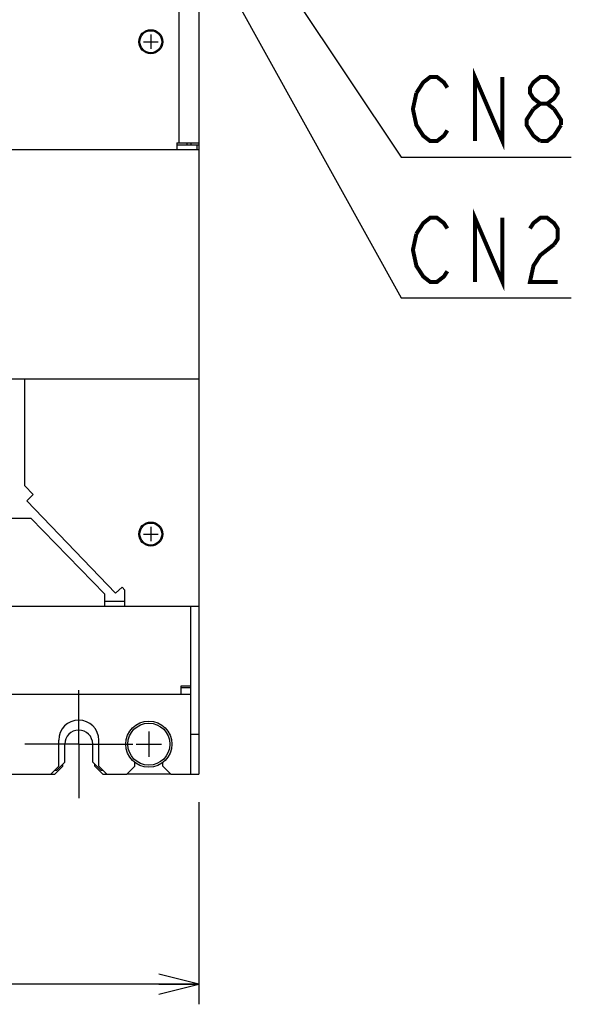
# Model space of a CAD drawing. Extents: x 159 to 2026, y 157 to 1386.
# Tile 12 of 28: x 1254 to 1392, y 588 to 834. Entities that reach past the tile are written whole.
import ezdxf

# ---------------------------------------------------------------- set-up
doc = ezdxf.new("R2010")
doc.units = 0
doc.header["$LTSCALE"] = 115.5
doc.linetypes.add('CENTER', pattern=[0.6, 0.375, -0.075, 0.075, -0.075])
doc.layers.get('0').update_dxf_attribs({"linetype": 'CONTINUOUS'})
for name, color, linetype in [('ALL_AXIS', 7, 'CONTINUOUS'), ('ALL_CURVE', 7, 'CONTINUOUS'), ('ALL_DIM', 7, 'CONTINUOUS'), ('ALL_FEATURES', 7, 'CONTINUOUS'), ('ALL_NOTE', 7, 'CONTINUOUS')]:
    doc.layers.add(name, color=color, linetype=linetype)
doc.dimstyles.get("Standard").update_dxf_attribs({"dimtxt": 2.5, "dimasz": 2.5, "dimexe": 1.25, "dimexo": 0.625, "dimtad": 1, "dimcen": 2.5, "dimazin": 3, "dimtfac": 1, "dimtmove": 0, "dimatfit": 3})

# ---------------------------------------------------------------- blocks, each defined once
blk = doc.blocks.new('_OPEN')
at = {"color": 0, "linetype": 'BYBLOCK'}
for p, q in [((0, 0), (-1, 0.25)), ((-1, -0.25), (0, 0)), ((-1, 0), (0, 0))]:
    blk.add_line(p, q, dxfattribs=at)
blk = doc.blocks.new('*D8')
at = {"layer": 'ALL_DIM', "color": 2, "linetype": 'CONTINUOUS'}
for p, q in [((1039, 639.33), (1039, 588.5)), ((1299, 639.02), (1299, 588.5)), ((1039, 593.5), (1169, 593.5)), ((1299, 593.5), (1169, 593.5))]:
    blk.add_line(p, q, dxfattribs=at)
at = {"layer": 'ALL_DIM', "color": 2, "linetype": 'CONTINUOUS', "xscale": 10, "yscale": 10, "zscale": 10, "rotation": 180}
blk.add_blockref('_OPEN', (1039, 593.5), dxfattribs=at)
at = {"layer": 'ALL_DIM', "color": 2, "linetype": 'CONTINUOUS', "xscale": 10, "yscale": 10, "zscale": 10}
blk.add_blockref('_OPEN', (1299, 593.5), dxfattribs=at)

msp = doc.modelspace()

# ---------------------------------------------------------------- linework, layer by layer
at = {"color": 2, "linetype": 'CONTINUOUS'}
msp.add_line((1294, 853.6), (1294, 803.7), dxfattribs=at)
at = {"color": 7, "linetype": 'CONTINUOUS'}
msp.add_line((1296.1, 803.2), (1296.1, 803.7), dxfattribs=at)
at = {"layer": 'ALL_AXIS', "color": 7, "linetype": 'CENTER'}
for q in [(1269, 667), (1255.5, 653.5), (1282.5, 653.5), (1269, 640)]:
    msp.add_line((1269, 653.5), q, dxfattribs=at)
at = {"layer": 'ALL_AXIS', "color": 7, "linetype": 'CONTINUOUS'}
for centre, radius in [((1287, 829), 3), ((1287, 829), 2.75), ((1287, 706), 3), ((1287, 706), 2.75), ((1286.5, 653.5), 5.75), ((1286.5, 653.5), 5.25)]:
    msp.add_circle(centre, radius, dxfattribs=at)
for centre, radius in [((1269, 654.5), 5), ((1269, 653.5), 3.5)]:
    msp.add_arc(centre, radius, 0, 180, dxfattribs=at)
at = {"layer": 'ALL_CURVE', "color": 40, "linetype": 'CONTINUOUS'}
for p, q in [((1287, 830.8), (1287, 827.2)), ((1285.2, 829), (1288.8, 829)), ((1287, 707.8), (1287, 704.2)), ((1285.2, 706), (1288.8, 706)), ((1286.5, 656.65), (1286.5, 650.35)), ((1283.35, 653.5), (1289.65, 653.5))]:
    msp.add_line(p, q, dxfattribs=at)
at = {"layer": 'ALL_FEATURES', "color": 3, "linetype": 'CONTINUOUS'}
for p, q in [((1299, 854.3), (1299, 803.2)), ((1299, 802), (1039, 802)), ((1293.5, 803.7), (1299, 803.7)), ((1293.5, 803.7), (1293.5, 802)), ((1299, 802), (1299, 646)), ((1161.747, 744.8), (1299, 744.8)), ((1255.5, 718), (1255.5, 744.8)), ((1255.5, 718), (1257.579, 715.838)), ((1255.993, 714.313), (1257.579, 715.838)), ((1278.221, 691.196), (1255.993, 714.313)), ((1081, 710), (1257, 710)), ((1275.5, 691), (1257, 710)), ((1278.221, 691.196), (1279.807, 692.721)), ((1279.807, 692.721), (1280.5, 692)), ((1280.5, 688), (1280.5, 692)), ((1275.5, 688), (1275.5, 691)), ((1039, 688), (1299, 688)), ((1294.6, 668.1), (1297, 668.1)), ((1294.6, 666), (1294.6, 668.1)), ((1041, 666), (1297, 666)), ((1292, 646), (1281, 646))]:
    msp.add_line(p, q, dxfattribs=at)
at = {"layer": 'ALL_FEATURES', "color": 7, "linetype": 'CONTINUOUS'}
for p, q in [((1293.5, 803.2), (1299, 803.2)), ((1297, 803.7), (1297, 803.2)), ((1298.5, 803.2), (1298.5, 802)), ((1299, 803.2), (1299, 802)), ((1275.5, 689.2), (1280.5, 689.2)), ((1297, 646), (1297, 688)), ((1297, 667.6), (1294.6, 667.6)), ((1264, 648), (1264, 654.5)), ((1274, 648), (1274, 654.5)), ((1297, 656), (1299, 656)), ((1265.5, 649), (1265.5, 653.5)), ((1272.5, 649), (1272.5, 653.5)), ((1262, 646), (1264, 648)), ((1263, 646), (1265, 648)), ((1263, 647), (1263.5, 647)), ((1263.5, 647), (1265.5, 649)), ((1265, 648), (1265, 648.5)), ((1272.5, 649), (1274.5, 647)), ((1273, 648), (1273, 648.5)), ((1273, 648), (1275, 646)), ((1274, 648), (1276, 646)), ((1274.5, 647), (1275, 647)), ((1281, 646), (1283, 648)), ((1283, 648), (1283, 648.968)), ((1290, 648), (1290, 648.968)), ((1290, 648), (1292, 646)), ((1075, 646), (1263, 646)), ((1275, 646), (1281, 646)), ((1292, 646), (1299, 646))]:
    msp.add_line(p, q, dxfattribs=at)
at = {"layer": 'ALL_NOTE', "color": 2, "linetype": 'CONTINUOUS'}
for p, q in [((1292.05, 886.442), (1349.5, 800.172)), ((1291.8, 869.187), (1349.5, 764.998)), ((1349.5, 800.172), (1350.75, 800.172)), ((1350.75, 800.172), (1392.03, 800.172)), ((1349.5, 764.998), (1350.75, 764.998)), ((1350.75, 764.998), (1392.03, 764.998))]:
    msp.add_line(p, q, dxfattribs=at)
at = {"layer": 'ALL_NOTE', "color": 2, "linetype": 'CONTINUOUS', "const_width": 1}
for points in [[(1367.95, 804.172), (1367.95, 820.172), (1374.83, 804.172), (1374.83, 820.172)], [(1353.33, 816.172), (1355.05, 818.839), (1356.77, 820.172), (1358.49, 820.172), (1360.21, 818.839), (1361.07, 817.506)], [(1384.29, 813.506), (1382.57, 814.839), (1381.71, 816.172), (1381.71, 817.506), (1382.57, 818.839), (1384.29, 820.172), (1386.01, 820.172), (1387.73, 818.839), (1388.59, 817.506), (1388.59, 816.172), (1387.73, 814.839), (1386.01, 813.506)], [(1361.07, 806.839), (1360.21, 805.506), (1358.49, 804.172), (1356.77, 804.172), (1355.05, 805.506), (1354.19, 806.839), (1353.33, 808.172), (1352.47, 812.172), (1353.33, 816.172)], [(1384.29, 804.172), (1382.57, 805.506), (1381.71, 806.839), (1380.85, 808.172), (1380.85, 809.506), (1382.57, 812.172)], [(1382.57, 812.172), (1384.29, 813.506), (1386.01, 813.506), (1387.73, 812.172)], [(1387.73, 812.172), (1389.45, 809.506), (1389.45, 808.172)], [(1389.45, 808.172), (1387.73, 805.506), (1386.01, 804.172), (1384.29, 804.172)], [(1367.95, 768.998), (1367.95, 784.998), (1374.83, 768.998), (1374.83, 784.998)], [(1353.33, 780.998), (1355.05, 783.664), (1356.77, 784.998), (1358.49, 784.998), (1360.21, 783.664), (1361.07, 782.331)], [(1381.71, 782.331), (1382.57, 783.664), (1384.29, 784.998), (1386.01, 784.998), (1387.73, 783.664), (1388.59, 782.331), (1388.59, 779.664), (1387.73, 778.331)], [(1361.07, 771.664), (1360.21, 770.331), (1358.49, 768.998), (1356.77, 768.998), (1355.05, 770.331), (1354.19, 771.664), (1353.33, 772.998), (1352.47, 776.998), (1353.33, 780.998)], [(1387.73, 778.331), (1384.29, 775.664), (1382.57, 772.998), (1381.71, 768.998), (1388.59, 768.998)]]:
    msp.add_lwpolyline(points, dxfattribs=at)

# ---------------------------------------------------------------- dimensions: what is measured, and where the dimension line sits
at = {"layer": 'ALL_DIM', "color": 2, "linetype": 'CONTINUOUS'}
dim = msp.add_linear_dim(base=(1299, 593.5), p1=(1039, 639.332), p2=(1299, 639.019), dimstyle='Standard', dxfattribs=at)
dim.commit()
dim.dimension.update_dxf_attribs({"geometry": '*D8', "text_midpoint": (1148.36, 597.5), "dimtype": 128})

doc.saveas('drawing.dxf')
